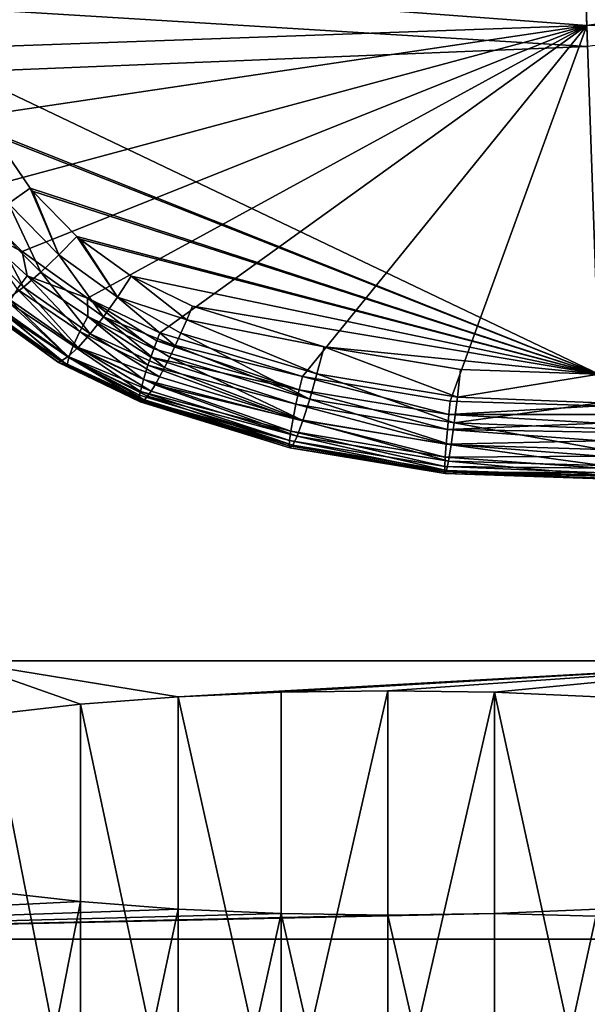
# Model space of a CAD drawing. Header units: metres. Extents: x -25 to 33, y -129 to 30.
# Tile 3 of 84: x -5 to 3, y -94 to -81. Entities that reach past the tile are written whole.
import ezdxf

# ---------------------------------------------------------------- set-up
doc = ezdxf.new("R2010")
doc.units = ezdxf.units.M
doc.layers.add('solid_BIDET-ACTIVO_SW0001', color=7, linetype='CONTINUOUS')

msp = doc.modelspace()

# ---------------------------------------------------------------- linework, layer by layer
at = {"layer": 'solid_BIDET-ACTIVO_SW0001'}
for points in [[(15, -17.783419, 104), (-15, -93.47686, 104), (15, -93.47686, 104)], [(4.170335, -20.070393, 104), (-15, -93.47686, 104), (15, -17.783419, 104)], [(-4.170156, -20.070431, 104), (-6.862266, -19.317131, 104), (-15, -93.47686, 104)], [(4.170335, -20.070393, 104), (1.401935, -20.451702, 104), (-15, -93.47686, 104)], [(-1.401779, -20.451714, 104), (-4.170156, -20.070431, 104), (-15, -93.47686, 104)], [(1.401935, -20.451702, 104), (-1.401779, -20.451714, 104), (-15, -93.47686, 104)], [(6, -89.597664, 82), (-6, -30.923292, 82), (-3.011327, -31.356001, 82)], [(-6, -89.597664, 82), (-6, -30.923292, 82), (6, -89.597664, 82)], [(6, -89.597664, 82), (-3.011327, -31.356001, 82), (0.00303, -31.499271, 82)], [(6, -89.597664, 82), (0.00303, -31.499271, 82), (3.017305, -31.355427, 82)], [(-7.329347, -79.985611, 147.127762), (2.773859, -80.751114, 147.415039), (2.594514, -75.530113, 146.099457)], [(2.594514, -75.530113, 146.099457), (2.773859, -80.751114, 147.415039), (12.800721, -79.294128, 147.127762)], [(-6.121897, -80.498047, 143.884201), (2.623718, -76.380302, 142.885681), (2.783775, -81.03978, 144.111313)], [(11.63128, -79.888214, 143.884201), (2.783775, -81.03978, 144.111313), (2.623718, -76.380302, 142.885681)], [(2.773859, -80.751114, 147.415039), (12.716636, -79.86779, 147.274658), (12.800721, -79.294128, 147.127762)], [(2.773859, -80.751114, 147.415039), (12.585425, -80.424438, 147.417725), (12.716636, -79.86779, 147.274658)], [(-7.329347, -79.985611, 147.127762), (-7.037008, -81.098473, 147.417725), (2.773859, -80.751114, 147.415039)], [(-5.888873, -81.396362, 144.127106), (-6.121897, -80.498047, 143.884201), (2.783775, -81.03978, 144.111313)], [(2.773859, -80.751114, 147.415039), (2.955846, -86.049019, 148.838181), (12.585425, -80.424438, 147.417725)], [(-7.037008, -81.098473, 147.417725), (-6.558286, -82.135574, 147.693405), (2.773859, -80.751114, 147.415039)], [(-6.558286, -82.135574, 147.693405), (-5.901989, -83.084167, 147.950607), (2.773859, -80.751114, 147.415039)], [(-5.901989, -83.084167, 147.950607), (-5.095003, -83.896736, 148.175552), (2.773859, -80.751114, 147.415039)], [(-5.095003, -83.896736, 148.175552), (-4.181926, -84.548103, 148.359955), (2.773859, -80.751114, 147.415039)], [(-4.181926, -84.548103, 148.359955), (-3.175348, -85.030624, 148.50058), (2.773859, -80.751114, 147.415039)], [(-3.175348, -85.030624, 148.50058), (-1.188427, -85.639816, 148.686081), (2.773859, -80.751114, 147.415039)], [(-1.188427, -85.639816, 148.686081), (0.869777, -85.981842, 148.799805), (2.773859, -80.751114, 147.415039)], [(0.869777, -85.981842, 148.799805), (2.955846, -86.049019, 148.838181), (2.773859, -80.751114, 147.415039)], [(-5.888873, -81.396362, 144.127106), (2.783775, -81.03978, 144.111313), (2.940618, -85.605713, 145.370911)], [(-5.508675, -82.23838, 144.358368), (-5.888873, -81.396362, 144.127106), (2.940618, -85.605713, 145.370911)], [(-5.48719, -82.276382, 144.368896), (-5.508675, -82.23838, 144.358368), (2.940618, -85.605713, 145.370911)], [(-4.984733, -83.013687, 144.574768), (-5.48719, -82.276382, 144.368896), (2.940618, -85.605713, 145.370911)], [(-5.284784, -83.230156, 144.668991), (-5.48719, -82.276382, 144.368896), (-4.984733, -83.013687, 144.574768)], [(-5.772504, -83.552963, 148.047104), (-5.095003, -83.896736, 148.175552), (-5.901989, -83.084167, 147.950607)], [(-5.284784, -83.230156, 144.668991), (-4.984733, -83.013687, 144.574768), (-4.583031, -83.945168, 144.870926)], [(-4.949103, -83.057327, 144.587051), (-4.984733, -83.013687, 144.574768), (2.940618, -85.605713, 145.370911)], [(-4.583031, -83.945168, 144.870926), (-4.984733, -83.013687, 144.574768), (-4.949103, -83.057327, 144.587051)], [(-4.332513, -83.687851, 144.76622), (-4.949103, -83.057327, 144.587051), (2.940618, -85.605713, 145.370911)], [(-4.583031, -83.945168, 144.870926), (-4.949103, -83.057327, 144.587051), (-4.332513, -83.687851, 144.76622)], [(-5.58863, -83.429321, 144.840485), (-5.284784, -83.230156, 144.668991), (-4.835638, -84.185661, 145.049057)], [(-5.284784, -83.230156, 144.668991), (-4.583031, -83.945168, 144.870926), (-4.835638, -84.185661, 145.049057)], [(-5.87749, -83.59491, 145.087906), (-5.58863, -83.429321, 144.840485), (-5.076553, -84.392174, 145.298615)], [(-5.58863, -83.429321, 144.840485), (-4.835638, -84.185661, 145.049057), (-5.076553, -84.392174, 145.298615)], [(-5.87749, -83.59491, 145.087906), (-5.076553, -84.392174, 145.298615), (-5.289977, -84.54966, 145.60849)], [(-5.772504, -83.552963, 148.047104), (-5.025806, -84.234756, 148.236542), (-5.095003, -83.896736, 148.175552)], [(-5.162081, -84.423538, 148.184814), (-5.025806, -84.234756, 148.236542), (-5.772504, -83.552963, 148.047104)], [(-4.583031, -83.945168, 144.870926), (-4.332513, -83.687851, 144.76622), (-3.764796, -84.531837, 145.040054)], [(-4.288754, -83.725563, 144.777054), (-4.332513, -83.687851, 144.76622), (2.940618, -85.605713, 145.370911)], [(-3.764796, -84.531837, 145.040054), (-4.332513, -83.687851, 144.76622), (-4.288754, -83.725563, 144.777054)], [(-3.575566, -84.241478, 144.926605), (-4.288754, -83.725563, 144.777054), (2.940618, -85.605713, 145.370911)], [(-3.764796, -84.531837, 145.040054), (-4.288754, -83.725563, 144.777054), (-3.575566, -84.241478, 144.926605)], [(-5.025806, -84.234756, 148.236542), (-4.181926, -84.548103, 148.359955), (-5.095003, -83.896736, 148.175552)], [(-4.835638, -84.185661, 145.049057), (-4.583031, -83.945168, 144.870926), (-3.960648, -84.805161, 145.223511)], [(-4.583031, -83.945168, 144.870926), (-3.764796, -84.531837, 145.040054), (-3.960648, -84.805161, 145.223511)], [(-5.076553, -84.392174, 145.298615), (-4.835638, -84.185661, 145.049057), (-4.148005, -85.044403, 145.474777)], [(-4.835638, -84.185661, 145.049057), (-3.960648, -84.805161, 145.223511), (-4.148005, -85.044403, 145.474777)], [(-4.29131, -85.010742, 148.348984), (-5.025806, -84.234756, 148.236542), (-5.162081, -84.423538, 148.184814)], [(-5.025806, -84.234756, 148.236542), (-4.180699, -84.801109, 148.397171), (-4.181926, -84.548103, 148.359955)], [(-4.29131, -85.010742, 148.348984), (-4.180699, -84.801109, 148.397171), (-5.025806, -84.234756, 148.236542)], [(-3.764796, -84.531837, 145.040054), (-3.575566, -84.241478, 144.926605), (-2.801586, -84.849266, 145.115463)], [(-2.720717, -84.65786, 145.050583), (-3.575566, -84.241478, 144.926605), (2.940618, -85.605713, 145.370911)], [(-2.801586, -84.849266, 145.115463), (-3.575566, -84.241478, 144.926605), (-2.720717, -84.65786, 145.050583)], [(-5.289977, -84.54966, 145.60849), (-5.076553, -84.392174, 145.298615), (-4.315193, -85.233261, 145.782883)], [(-5.162081, -84.423538, 148.184814), (-5.278195, -84.606956, 148.060516), (-4.384907, -85.211975, 148.225372)], [(-4.29131, -85.010742, 148.348984), (-5.162081, -84.423538, 148.184814), (-4.384907, -85.211975, 148.225372)], [(-5.076553, -84.392174, 145.298615), (-4.148005, -85.044403, 145.474777), (-4.315193, -85.233261, 145.782883)], [(-5.462831, -84.64846, 145.959671), (-5.289977, -84.54966, 145.60849), (-4.45244, -85.36071, 146.129852)], [(-5.278195, -84.606956, 148.060516), (-5.355648, -84.757736, 147.876587), (-4.446054, -85.373756, 148.039307)], [(-5.289977, -84.54966, 145.60849), (-4.315193, -85.233261, 145.782883), (-4.45244, -85.36071, 146.129852)], [(-4.384907, -85.211975, 148.225372), (-5.278195, -84.606956, 148.060516), (-4.446054, -85.373756, 148.039307)], [(-3.217606, -85.139725, 148.520859), (-3.175348, -85.030624, 148.50058), (-4.181926, -84.548103, 148.359955)], [(-3.217606, -85.139725, 148.520859), (-4.181926, -84.548103, 148.359955), (-3.261169, -85.253281, 148.523392)], [(-4.180699, -84.801109, 148.397171), (-3.261169, -85.253281, 148.523392), (-4.181926, -84.548103, 148.359955)], [(-3.960648, -84.805161, 145.223511), (-3.764796, -84.531837, 145.040054), (-2.961992, -85.209732, 145.314346)], [(-3.764796, -84.531837, 145.040054), (-2.801586, -84.849266, 145.115463), (-2.88241, -85.034523, 145.203735)], [(-3.764796, -84.531837, 145.040054), (-2.88241, -85.034523, 145.203735), (-2.961992, -85.209732, 145.314346)], [(-5.587328, -84.686218, 146.329056), (-4.55371, -85.423027, 146.493973), (-5.622905, -84.70121, 146.701233)], [(-5.622905, -84.70121, 146.701233), (-4.589258, -85.440659, 146.856888), (-5.617724, -84.705627, 147.401016)], [(-4.55371, -85.423027, 146.493973), (-4.589258, -85.440659, 146.856888), (-5.622905, -84.70121, 146.701233)], [(-5.386509, -84.857506, 147.662216), (-5.617724, -84.705627, 147.401016), (-4.586082, -85.442535, 147.586014)], [(-4.589258, -85.440659, 146.856888), (-4.586082, -85.442535, 147.586014), (-5.617724, -84.705627, 147.401016)], [(-5.587328, -84.686218, 146.329056), (-5.462831, -84.64846, 145.959671), (-4.55371, -85.423027, 146.493973)], [(-5.462831, -84.64846, 145.959671), (-4.45244, -85.36071, 146.129852), (-4.55371, -85.423027, 146.493973)], [(-5.355648, -84.757736, 147.876587), (-5.386509, -84.857506, 147.662216), (-4.468443, -85.47612, 147.821396)], [(-4.446054, -85.373756, 148.039307), (-5.355648, -84.757736, 147.876587), (-4.468443, -85.47612, 147.821396)], [(-2.801586, -84.849266, 145.115463), (-2.720717, -84.65786, 145.050583), (-0.887225, -85.224251, 145.226593)], [(-0.887225, -85.224251, 145.226593), (-2.720717, -84.65786, 145.050583), (2.940618, -85.605713, 145.370911)], [(-4.468443, -85.47612, 147.821396), (-5.386509, -84.857506, 147.662216), (-4.586082, -85.442535, 147.586014)], [(-4.29131, -85.010742, 148.348984), (-3.341249, -85.478348, 148.47316), (-4.180699, -84.801109, 148.397171)], [(-4.180699, -84.801109, 148.397171), (-3.341249, -85.478348, 148.47316), (-3.30307, -85.368034, 148.507217)], [(-4.180699, -84.801109, 148.397171), (-3.30307, -85.368034, 148.507217), (-3.261169, -85.253281, 148.523392)], [(-4.148005, -85.044403, 145.474777), (-3.960648, -84.805161, 145.223511), (-3.110531, -85.515083, 145.592117)], [(-3.960648, -84.805161, 145.223511), (-2.961992, -85.209732, 145.314346), (-3.038329, -85.370491, 145.444489)], [(-3.960648, -84.805161, 145.223511), (-3.038329, -85.370491, 145.444489), (-3.110531, -85.515083, 145.592117)], [(-2.88241, -85.034523, 145.203735), (-2.801586, -84.849266, 145.115463), (-0.987401, -85.60067, 145.376556)], [(-2.801586, -84.849266, 145.115463), (-0.887225, -85.224251, 145.226593), (-0.987401, -85.60067, 145.376556)], [(-4.29131, -85.010742, 148.348984), (-4.384907, -85.211975, 148.225372), (-3.404301, -85.678673, 148.355865)], [(-4.29131, -85.010742, 148.348984), (-3.404301, -85.678673, 148.355865), (-3.341249, -85.478348, 148.47316)], [(-3.217606, -85.139725, 148.520859), (-1.188427, -85.639816, 148.686081), (-3.175348, -85.030624, 148.50058)], [(-4.315193, -85.233261, 145.782883), (-4.148005, -85.044403, 145.474777), (-3.178687, -85.643692, 145.757401)], [(-4.148005, -85.044403, 145.474777), (-3.110531, -85.515083, 145.592117), (-3.178687, -85.643692, 145.757401)], [(-3.217606, -85.139725, 148.520859), (-3.261169, -85.253281, 148.523392), (-1.233588, -85.822937, 148.712448)], [(-3.217606, -85.139725, 148.520859), (-1.233588, -85.822937, 148.712448), (-1.188427, -85.639816, 148.686081)], [(-2.961992, -85.209732, 145.314346), (-2.88241, -85.034523, 145.203735), (-1.088632, -85.952454, 145.616898)], [(-2.88241, -85.034523, 145.203735), (-0.987401, -85.60067, 145.376556), (-1.088632, -85.952454, 145.616898)], [(-4.45244, -85.36071, 146.129852), (-4.315193, -85.233261, 145.782883), (-3.297946, -85.843704, 146.128952)], [(-4.384907, -85.211975, 148.225372), (-4.446054, -85.373756, 148.039307), (-3.44782, -85.848618, 148.168381)], [(-4.384907, -85.211975, 148.225372), (-3.44782, -85.848618, 148.168381), (-3.404301, -85.678673, 148.355865)], [(-4.315193, -85.233261, 145.782883), (-3.178687, -85.643692, 145.757401), (-3.241521, -85.753845, 145.937469)], [(-4.315193, -85.233261, 145.782883), (-3.241521, -85.753845, 145.937469), (-3.297946, -85.843704, 146.128952)], [(-3.261169, -85.253281, 148.523392), (-3.30307, -85.368034, 148.507217), (-1.233588, -85.822937, 148.712448)], [(-3.038329, -85.370491, 145.444489), (-2.961992, -85.209732, 145.314346), (-1.088632, -85.952454, 145.616898)], [(0.970075, -85.926353, 145.486862), (-0.987401, -85.60067, 145.376556), (-0.887225, -85.224251, 145.226593)], [(1.013807, -85.542839, 145.334518), (-0.887225, -85.224251, 145.226593), (2.940618, -85.605713, 145.370911)], [(0.970075, -85.926353, 145.486862), (-0.887225, -85.224251, 145.226593), (1.013807, -85.542839, 145.334518)], [(-4.55371, -85.423027, 146.493973), (-3.425648, -85.986771, 146.760834), (-4.589258, -85.440659, 146.856888)], [(-4.589258, -85.440659, 146.856888), (-3.451729, -85.989517, 146.976974), (-4.586082, -85.442535, 147.586014)], [(-3.425648, -85.986771, 146.760834), (-3.451729, -85.989517, 146.976974), (-4.589258, -85.440659, 146.856888)], [(-4.468443, -85.47612, 147.821396), (-4.586082, -85.442535, 147.586014), (-3.451729, -85.989517, 147.729034)], [(-3.451733, -85.98951, 147.352936), (-3.451729, -85.989517, 147.729034), (-4.586082, -85.442535, 147.586014)], [(-3.451729, -85.989517, 146.976974), (-3.451733, -85.98951, 147.352936), (-4.586082, -85.442535, 147.586014)], [(-4.55371, -85.423027, 146.493973), (-4.45244, -85.36071, 146.129852), (-3.390939, -85.961441, 146.544495)], [(-4.55371, -85.423027, 146.493973), (-3.390939, -85.961441, 146.544495), (-3.425648, -85.986771, 146.760834)], [(-4.446054, -85.373756, 148.039307), (-4.468443, -85.47612, 147.821396), (-3.462395, -85.95256, 147.947449)], [(-4.45244, -85.36071, 146.129852), (-3.297946, -85.843704, 146.128952), (-3.348011, -85.913345, 146.332092)], [(-4.45244, -85.36071, 146.129852), (-3.348011, -85.913345, 146.332092), (-3.390939, -85.961441, 146.544495)], [(-4.446054, -85.373756, 148.039307), (-3.462395, -85.95256, 147.947449), (-3.45736, -85.900406, 148.0784)], [(-4.446054, -85.373756, 148.039307), (-3.45736, -85.900406, 148.0784), (-3.44782, -85.848618, 148.168381)], [(-3.30307, -85.368034, 148.507217), (-3.341249, -85.478348, 148.47316), (-1.279384, -86.024216, 148.689651)], [(-3.30307, -85.368034, 148.507217), (-1.279384, -86.024216, 148.689651), (-1.233588, -85.822937, 148.712448)], [(-3.110531, -85.515083, 145.592117), (-3.038329, -85.370491, 145.444489), (-1.183279, -86.249855, 145.939606)], [(-3.038329, -85.370491, 145.444489), (-1.088632, -85.952454, 145.616898), (-1.183279, -86.249855, 145.939606)], [(-4.468443, -85.47612, 147.821396), (-3.451729, -85.989517, 147.729034), (-3.460233, -85.976875, 147.846588)], [(-4.468443, -85.47612, 147.821396), (-3.460233, -85.976875, 147.846588), (-3.462395, -85.95256, 147.947449)], [(-3.341249, -85.478348, 148.47316), (-3.404301, -85.678673, 148.355865), (-1.320557, -86.224182, 148.608795)], [(-3.341249, -85.478348, 148.47316), (-1.320557, -86.224182, 148.608795), (-1.279384, -86.024216, 148.689651)], [(-3.178687, -85.643692, 145.757401), (-3.110531, -85.515083, 145.592117), (-1.183279, -86.249855, 145.939606)], [(0.970075, -85.926353, 145.486862), (1.013807, -85.542839, 145.334518), (2.940618, -85.605713, 145.370911)], [(-3.404301, -85.678673, 148.355865), (-3.44782, -85.848618, 148.168381), (-1.3517, -86.399078, 148.472565)], [(-3.404301, -85.678673, 148.355865), (-1.3517, -86.399078, 148.472565), (-1.320557, -86.224182, 148.608795)], [(-3.241521, -85.753845, 145.937469), (-3.178687, -85.643692, 145.757401), (-1.183279, -86.249855, 145.939606)], [(0.850069, -86.169899, 148.827866), (-1.188427, -85.639816, 148.686081), (-1.233588, -85.822937, 148.712448)], [(0.850069, -86.169899, 148.827866), (0.869777, -85.981842, 148.799805), (-1.188427, -85.639816, 148.686081)], [(0.925432, -86.285477, 145.728439), (-1.088632, -85.952454, 145.616898), (-0.987401, -85.60067, 145.376556)], [(0.970075, -85.926353, 145.486862), (0.925432, -86.285477, 145.728439), (-0.987401, -85.60067, 145.376556)], [(0.970075, -85.926353, 145.486862), (2.940618, -85.605713, 145.370911), (2.954297, -86.003899, 145.531281)], [(-3.44782, -85.848618, 148.168381), (-3.45736, -85.900406, 148.0784), (-1.369279, -86.529037, 148.296448)], [(-3.44782, -85.848618, 148.168381), (-1.369279, -86.529037, 148.296448), (-1.3517, -86.399078, 148.472565)], [(-3.348011, -85.913345, 146.332092), (-3.297946, -85.843704, 146.128952), (-1.263939, -86.468338, 146.32341)], [(-3.297946, -85.843704, 146.128952), (-3.241521, -85.753845, 145.937469), (-1.263939, -86.468338, 146.32341)], [(-3.241521, -85.753845, 145.937469), (-1.183279, -86.249855, 145.939606), (-1.263939, -86.468338, 146.32341)], [(0.830402, -86.376488, 148.806396), (-1.233588, -85.822937, 148.712448), (-1.279384, -86.024216, 148.689651)], [(0.830402, -86.376488, 148.806396), (0.850069, -86.169899, 148.827866), (-1.233588, -85.822937, 148.712448)], [(-3.45736, -85.900406, 148.0784), (-3.462395, -85.95256, 147.947449), (-1.369279, -86.529037, 148.296448)], [(-3.462395, -85.95256, 147.947449), (-1.37287, -86.605095, 148.103256), (-1.369279, -86.529037, 148.296448)], [(-3.462395, -85.95256, 147.947449), (-3.460233, -85.976875, 147.846588), (-1.37287, -86.605095, 148.103256)], [(-3.460233, -85.976875, 147.846588), (-1.364771, -86.630295, 147.914688), (-1.37287, -86.605095, 148.103256)], [(-3.460233, -85.976875, 147.846588), (-3.451729, -85.989517, 147.729034), (-1.364771, -86.630295, 147.914688)], [(-1.364971, -86.630249, 147.152084), (-3.451729, -85.989517, 147.729034), (-3.451733, -85.98951, 147.352936)], [(-1.364971, -86.630249, 147.152084), (-3.451733, -85.98951, 147.352936), (-3.451729, -85.989517, 146.976974)], [(-3.425648, -85.986771, 146.760834), (-1.364971, -86.630249, 147.152084), (-3.451729, -85.989517, 146.976974)], [(-1.364971, -86.630249, 147.152084), (-1.364771, -86.630295, 147.914688), (-3.451729, -85.989517, 147.729034)], [(-3.425648, -85.986771, 146.760834), (-3.390939, -85.961441, 146.544495), (-1.325248, -86.594872, 146.738113)], [(-3.425648, -85.986771, 146.760834), (-1.325248, -86.594872, 146.738113), (-1.364971, -86.630249, 147.152084)], [(-3.390939, -85.961441, 146.544495), (-3.348011, -85.913345, 146.332092), (-1.325248, -86.594872, 146.738113)], [(-3.348011, -85.913345, 146.332092), (-1.263939, -86.468338, 146.32341), (-1.325248, -86.594872, 146.738113)], [(0.883116, -86.590332, 146.051147), (-1.183279, -86.249855, 145.939606), (-1.088632, -85.952454, 145.616898)], [(0.925432, -86.285477, 145.728439), (0.883116, -86.590332, 146.051147), (-1.088632, -85.952454, 145.616898)], [(0.850069, -86.169899, 148.827866), (2.955846, -86.049019, 148.838181), (0.869777, -85.981842, 148.799805)], [(0.970075, -85.926353, 145.486862), (2.954297, -86.003899, 145.531281), (0.925432, -86.285477, 145.728439)], [(0.813067, -86.58139, 148.726166), (-1.279384, -86.024216, 148.689651), (-1.320557, -86.224182, 148.608795)], [(0.813067, -86.58139, 148.726166), (0.830402, -86.376488, 148.806396), (-1.279384, -86.024216, 148.689651)], [(2.959886, -86.166641, 148.861359), (2.955846, -86.049019, 148.838181), (0.850069, -86.169899, 148.827866)], [(0.925432, -86.285477, 145.728439), (2.954297, -86.003899, 145.531281), (2.966586, -86.361656, 145.775558)], [(0.800411, -86.759949, 148.589722), (-1.320557, -86.224182, 148.608795), (-1.3517, -86.399078, 148.472565)], [(0.800411, -86.759949, 148.589722), (0.813067, -86.58139, 148.726166), (-1.320557, -86.224182, 148.608795)], [(0.84637, -86.816147, 146.433914), (-1.263939, -86.468338, 146.32341), (-1.183279, -86.249855, 145.939606)], [(0.883116, -86.590332, 146.051147), (0.84637, -86.816147, 146.433914), (-1.183279, -86.249855, 145.939606)], [(2.964118, -86.289818, 148.866577), (0.850069, -86.169899, 148.827866), (0.830402, -86.376488, 148.806396)], [(2.964118, -86.289818, 148.866577), (2.959886, -86.166641, 148.861359), (0.850069, -86.169899, 148.827866)], [(0.793887, -86.891663, 148.41272), (-1.3517, -86.399078, 148.472565), (-1.369279, -86.529037, 148.296448)], [(0.793887, -86.891663, 148.41272), (0.800411, -86.759949, 148.589722), (-1.3517, -86.399078, 148.472565)], [(2.97246, -86.532677, 148.819809), (0.830402, -86.376488, 148.806396), (0.813067, -86.58139, 148.726166)], [(2.968381, -86.413933, 148.852493), (2.964118, -86.289818, 148.866577), (0.830402, -86.376488, 148.806396)], [(2.97246, -86.532677, 148.819809), (2.968381, -86.413933, 148.852493), (0.830402, -86.376488, 148.806396)], [(0.925432, -86.285477, 145.728439), (2.976716, -86.656555, 146.088745), (0.883116, -86.590332, 146.051147)], [(0.925432, -86.285477, 145.728439), (2.966586, -86.361656, 145.775558), (2.976716, -86.656555, 146.088745)], [(0.793536, -86.967499, 148.218353), (-1.369279, -86.529037, 148.296448), (-1.37287, -86.605095, 148.103256)], [(0.793536, -86.967499, 148.218353), (0.793887, -86.891663, 148.41272), (-1.369279, -86.529037, 148.296448)], [(0.817636, -86.949539, 146.847092), (-1.325248, -86.594872, 146.738113), (-1.263939, -86.468338, 146.32341)], [(0.84637, -86.816147, 146.433914), (0.817636, -86.949539, 146.847092), (-1.263939, -86.468338, 146.32341)], [(2.979796, -86.746223, 148.703629), (2.97246, -86.532677, 148.819809), (0.813067, -86.58139, 148.726166)], [(0.793536, -86.967499, 148.218353), (-1.37287, -86.605095, 148.103256), (-1.364771, -86.630295, 147.914688)], [(-1.325248, -86.594872, 146.738113), (0.798067, -86.990898, 147.259537), (-1.364971, -86.630249, 147.152084)], [(-1.364971, -86.630249, 147.152084), (0.798067, -86.990898, 147.259537), (-1.364771, -86.630295, 147.914688)], [(0.798218, -86.990913, 148.028702), (0.793536, -86.967499, 148.218353), (-1.364771, -86.630295, 147.914688)], [(0.798067, -86.990898, 147.259537), (0.798218, -86.990913, 148.028702), (-1.364771, -86.630295, 147.914688)], [(0.817636, -86.949539, 146.847092), (0.798067, -86.990898, 147.259537), (-1.325248, -86.594872, 146.738113)], [(2.979796, -86.746223, 148.703629), (0.813067, -86.58139, 148.726166), (0.800411, -86.759949, 148.589722)], [(0.883116, -86.590332, 146.051147), (2.984313, -86.877693, 146.457809), (0.84637, -86.816147, 146.433914)], [(0.883116, -86.590332, 146.051147), (2.976716, -86.656555, 146.088745), (2.984313, -86.877693, 146.457809)], [(2.985591, -86.914932, 148.528717), (0.800411, -86.759949, 148.589722), (0.793887, -86.891663, 148.41272)], [(2.985591, -86.914932, 148.528717), (2.979796, -86.746223, 148.703629), (0.800411, -86.759949, 148.589722)], [(0.84637, -86.816147, 146.433914), (2.989045, -87.015472, 146.868698), (0.817636, -86.949539, 146.847092)], [(0.84637, -86.816147, 146.433914), (2.984313, -86.877693, 146.457809), (2.989045, -87.015472, 146.868698)], [(2.987758, -86.978004, 148.422989), (0.793887, -86.891663, 148.41272), (0.793536, -86.967499, 148.218353)], [(2.987758, -86.978004, 148.422989), (2.985591, -86.914932, 148.528717), (0.793887, -86.891663, 148.41272)], [(0.817636, -86.949539, 146.847092), (2.990627, -87.061493, 147.295731), (0.798067, -86.990898, 147.259537)], [(0.817636, -86.949539, 146.847092), (2.989045, -87.015472, 146.868698), (2.990627, -87.061493, 147.295731)], [(2.990315, -87.052452, 148.186996), (0.793536, -86.967499, 148.218353), (0.798218, -86.990913, 148.028702)], [(2.98936, -87.024651, 148.307114), (2.987758, -86.978004, 148.422989), (0.793536, -86.967499, 148.218353)], [(2.990315, -87.052452, 148.186996), (2.98936, -87.024651, 148.307114), (0.793536, -86.967499, 148.218353)], [(0.798067, -86.990898, 147.259537), (2.990627, -87.061493, 147.295731), (0.798218, -86.990913, 148.028702)], [(2.990627, -87.061493, 148.067276), (2.990315, -87.052452, 148.186996), (0.798218, -86.990913, 148.028702)], [(2.990627, -87.061493, 147.681534), (2.990627, -87.061493, 148.067276), (0.798218, -86.990913, 148.028702)], [(2.990627, -87.061493, 147.681534), (0.798218, -86.990913, 148.028702), (2.990627, -87.061493, 147.295731)], [(-2.920943, -90.099808, 84.847778), (-6, -89.597664, 82), (6, -89.597664, 82)], [(-4.282763, -90.203392, 85.435234), (-5.529257, -90.34491, 86.237831), (-6, -89.597664, 82)], [(-2.920943, -90.099808, 84.847778), (-4.282763, -90.203392, 85.435234), (-6, -89.597664, 82)], [(-1.48726, -90.036644, 84.489555), (-2.920943, -90.099808, 84.847778), (6, -89.597664, 82)], [(-1.48726, -90.036644, 84.489555), (6, -89.597664, 82), (0, -90.015099, 84.367355)], [(1.48729, -90.036644, 84.489555), (0, -90.015099, 84.367355), (6, -89.597664, 82)], [(2.921039, -90.099815, 84.847816), (1.48729, -90.036644, 84.489555), (6, -89.597664, 82)], [(-2.921039, -96.599541, 83.701736), (-4.282763, -90.203392, 85.435234), (-2.920943, -90.099808, 84.847778)], [(-1.48729, -96.536377, 83.343475), (-2.921039, -96.599541, 83.701736), (-2.920943, -90.099808, 84.847778)], [(-1.48729, -96.536377, 83.343475), (-2.920943, -90.099808, 84.847778), (-1.48726, -90.036644, 84.489555)], [(-1.48729, -96.536377, 83.343475), (-1.48726, -90.036644, 84.489555), (0, -90.015099, 84.367355)], [(0, -96.514824, 83.221275), (-1.48729, -96.536377, 83.343475), (0, -90.015099, 84.367355)], [(0, -96.514824, 83.221275), (0, -90.015099, 84.367355), (1.48729, -90.036644, 84.489555)], [(1.48726, -96.536377, 83.343475), (0, -96.514824, 83.221275), (1.48729, -90.036644, 84.489555)], [(1.48726, -96.536377, 83.343475), (1.48729, -90.036644, 84.489555), (2.920943, -96.599541, 83.701698)], [(2.920943, -96.599541, 83.701698), (1.48729, -90.036644, 84.489555), (2.921039, -90.099815, 84.847816)], [(-4.282944, -96.70314, 84.289253), (-5.529257, -90.34491, 86.237831), (-4.282763, -90.203392, 85.435234)], [(-2.921039, -96.599541, 83.701736), (-4.282944, -96.70314, 84.289253), (-4.282763, -90.203392, 85.435234)], [(-4.282944, -96.70314, 84.289253), (-5.529506, -96.844673, 85.091942), (-5.529257, -90.34491, 86.237831)], [(-5.529506, -92.810913, 100.223228), (-4.282944, -92.952446, 101.025917), (-15, -93.47686, 104)], [(-5.529257, -99.310677, 99.077339), (-4.282944, -92.952446, 101.025917), (-5.529506, -92.810913, 100.223228)], [(-4.282944, -92.952446, 101.025917), (-2.921039, -93.056046, 101.613434), (-15, -93.47686, 104)], [(-5.529257, -99.310677, 99.077339), (-4.282763, -99.452194, 99.879936), (-4.282944, -92.952446, 101.025917)], [(-4.282763, -99.452194, 99.879936), (-2.921039, -93.056046, 101.613434), (-4.282944, -92.952446, 101.025917)], [(-2.921039, -93.056046, 101.613434), (-1.48729, -93.119217, 101.971695), (-15, -93.47686, 104)], [(1.48726, -93.119217, 101.971695), (15, -93.47686, 104), (-15, -93.47686, 104)], [(0, -93.140762, 102.093895), (1.48726, -93.119217, 101.971695), (-15, -93.47686, 104)], [(-1.48729, -93.119217, 101.971695), (0, -93.140762, 102.093895), (-15, -93.47686, 104)], [(-4.282763, -99.452194, 99.879936), (-2.920943, -99.555779, 100.467392), (-2.921039, -93.056046, 101.613434)], [(-2.920943, -99.555779, 100.467392), (-1.48729, -93.119217, 101.971695), (-2.921039, -93.056046, 101.613434)], [(-2.920943, -99.555779, 100.467392), (-1.48726, -99.61895, 100.825615), (-1.48729, -93.119217, 101.971695)], [(0, -99.640495, 100.947815), (0, -93.140762, 102.093895), (-1.48729, -93.119217, 101.971695)], [(-1.48726, -99.61895, 100.825615), (0, -99.640495, 100.947815), (-1.48729, -93.119217, 101.971695)], [(1.48729, -99.61895, 100.825615), (1.48726, -93.119217, 101.971695), (0, -93.140762, 102.093895)], [(1.48726, -93.119217, 101.971695), (2.920943, -93.056053, 101.613472), (15, -93.47686, 104)], [(1.48729, -99.61895, 100.825615), (2.920943, -93.056053, 101.613472), (1.48726, -93.119217, 101.971695)], [(2.921039, -99.555779, 100.467361), (2.920943, -93.056053, 101.613472), (1.48729, -99.61895, 100.825615)], [(1.48729, -99.61895, 100.825615), (0, -93.140762, 102.093895), (0, -99.640495, 100.947815)]]:
    msp.add_3dface(points, dxfattribs=at)

doc.saveas('drawing.dxf')
